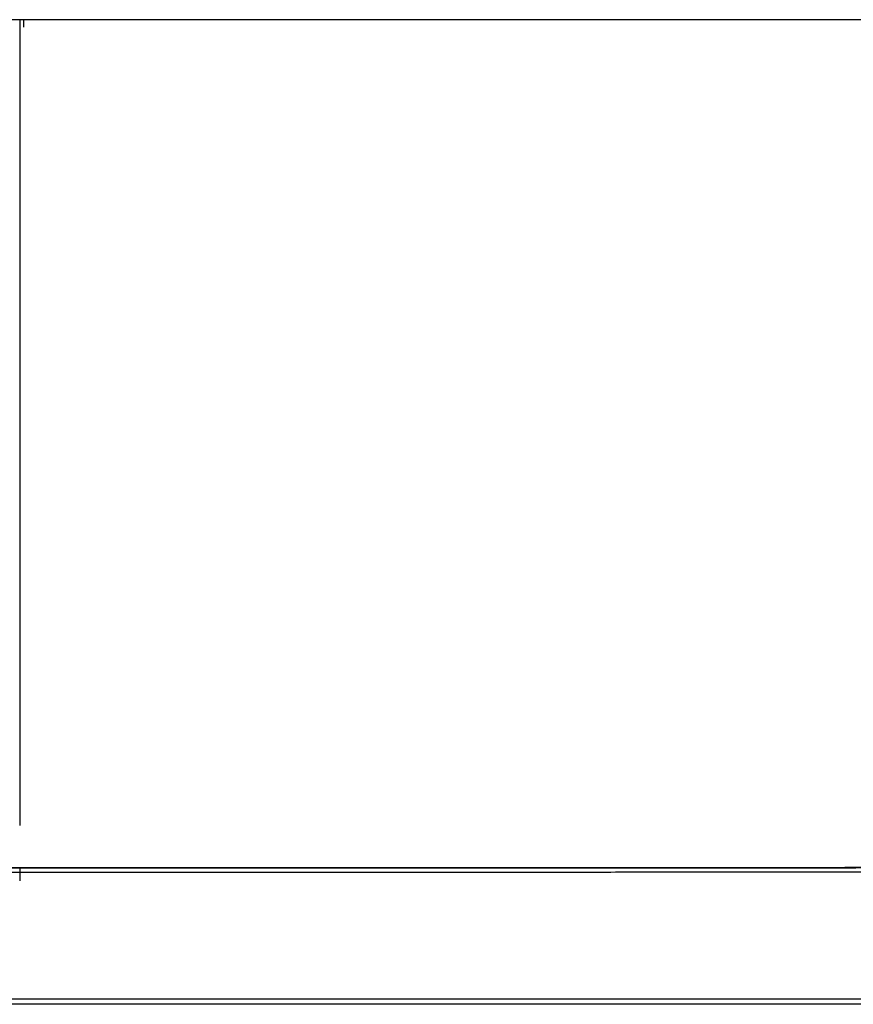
# Paper-space layout '_Back' of a CAD drawing. Header units: millimetres. Extents: x -908 to 908, y 0 to 686.
# Tile 7 of 11: x 0 to 454, y 150 to 686. Entities that reach past the tile are written whole.
import ezdxf

# ---------------------------------------------------------------- set-up
doc = ezdxf.new("R2010")
doc.units = ezdxf.units.MM

psp = doc.layouts.new('_Back')

# ---------------------------------------------------------------- linework, layer by layer
at = {"color": 7, "linetype": 'Continuous', "lineweight": 25}
for p, q in [((2, 685.71), (0, 685.71)), ((-740, 152.5), (740, 152.5)), ((740, 149.5), (-740, 149.5))]:
    psp.add_line(p, q, dxfattribs=at)
at = {"color": 7, "linetype": 'Continuous', "lineweight": 25, "flags": 128}
for points in [[(0, 685.71), (0, 685.52), (0, 684.98), (0, 684.16), (0, 683.21), (0, 682.25), (0, 681.72)], [(2, 685.71), (2, 685.52), (2, 684.98), (2, 684.16), (2, 683.21), (2, 682.25), (2, 681.72)]]:
    psp.add_lwpolyline(points, dxfattribs=at)
at = {"color": 7, "linetype": 'Continuous', "lineweight": 25}
for points, knots in [([(0, 685.71), (-4.07, 685.71), (-11.89, 685.71), (-23.16, 685.71), (-33.51, 685.71), (-42.93, 685.71), (-51.39, 685.71), (-58.89, 685.71), (-65.44, 685.71), (-71.27, 685.71), (-81.35, 685.71), (-96.15, 685.71), (-132.98, 685.71), (-205.86, 685.71), (-326.2, 685.69), (-428.7, 685.76), (-494.66, 685.67), (-512.21, 685.62), (-529.06, 685.56), (-541.87, 685.5), (-551.32, 685.46), (-558.23, 685.43), (-566.35, 685.38), (-575.7, 685.34), (-586.19, 685.3), (-597.82, 685.26), (-610.57, 685.23), (-624.51, 685.2), (-634.2, 685.13), (-639.24, 685.09)], [0, 0, 0, 0, 0.019082, 0.036717, 0.052904, 0.067644, 0.080936, 0.092583, 0.102833, 0.11169, 0.119968, 0.150123, 0.181157, 0.292805, 0.492175, 0.745916, 0.77383, 0.801713, 0.828296, 0.852908, 0.86183, 0.872628, 0.885338, 0.899958, 0.916489, 0.934584, 0.95453, 0.976336, 1, 1, 1, 1]), ([(0, 681.69), (0, 681.69), (0, 681.69), (0, 681.28), (0, 680.28), (0, 678.51), (0, 675.95), (0, 672.66), (0, 668.79), (0, 664.51), (0, 659.97), (0, 655.22), (0, 650.26), (0, 645.01), (0, 639.4), (0, 633.33), (0, 626.7), (0, 619.43), (0, 611.41), (0, 602.58), (0, 592.96), (0, 582.69), (0, 571.97), (0, 559.85), (0, 546.6), (0, 532.44), (0, 518.47), (0, 504.87), (0, 491.57), (0, 478.5), (0, 465.18), (0, 449.92), (0, 432.55), (0, 413.09), (0, 392.97), (0, 372.42), (0, 355.22), (0, 341.38), (0, 330.81), (0, 320.02), (0, 309.06), (0, 298.08), (0, 287.34), (0, 277.14), (0, 267.94), (0, 259.9), (0, 252.96), (0, 248.93), (0, 246.97)], [0, 0, 0, 0, 0.0014961, 0.0096834, 0.0178506, 0.0265619, 0.0363924, 0.0473363, 0.0589183, 0.0706473, 0.0820503, 0.0929358, 0.1036813, 0.114702, 0.1263482, 0.1388957, 0.1525587, 0.1675583, 0.1841079, 0.2024803, 0.2226568, 0.2442642, 0.2668668, 0.2900292, 0.3205167, 0.3505934, 0.3797296, 0.4093168, 0.4373444, 0.4649356, 0.4932773, 0.5231629, 0.5633422, 0.6056248, 0.6496613, 0.6950889, 0.7417755, 0.765404, 0.7896781, 0.814736, 0.8406526, 0.8670164, 0.8931965, 0.9185679, 0.9425178, 0.9630429, 0.9820203, 1, 1, 1, 1]), ([(639.24, 685.09), (635.18, 685.12), (627.38, 685.18), (616.13, 685.22), (605.81, 685.24), (596.42, 685.26), (588, 685.29), (580.52, 685.32), (573.99, 685.35), (568.17, 685.38), (558.13, 685.43), (543.37, 685.5), (506.66, 685.65), (434, 685.74), (314.04, 685.69), (211.86, 685.71), (146.11, 685.71), (128.62, 685.71), (111.82, 685.71), (99.05, 685.71), (89.63, 685.71), (82.75, 685.71), (74.65, 685.71), (65.33, 685.71), (54.87, 685.71), (43.27, 685.71), (30.56, 685.71), (16.67, 685.71), (7.02, 685.71), (2, 685.71)], [0, 0, 0, 0, 0.019102, 0.036749, 0.052941, 0.067677, 0.080965, 0.092609, 0.102858, 0.111716, 0.119993, 0.150145, 0.181181, 0.292835, 0.492202, 0.745946, 0.773857, 0.801739, 0.828323, 0.852938, 0.861855, 0.87265, 0.885358, 0.899979, 0.916514, 0.934617, 0.954565, 0.97636, 1, 1, 1, 1]), ([(0, 221.36), (-34.26, 221.36), (-98.48, 221.36), (-186.86, 221.36), (-259.14, 221.37), (-322.63, 221.38), (-375.96, 221.4), (-419.9, 221.43), (-448.24, 221.48), (-466.35, 221.55), (-480.02, 221.64), (-493.16, 221.77), (-508.38, 221.96), (-524.68, 222.2), (-540.28, 222.46), (-553.3, 222.68), (-563.11, 222.88), (-570.55, 223.05), (-576.64, 223.22), (-582.34, 223.39), (-586.4, 223.54), (-588.92, 223.63), (-589.95, 223.67), (-590.82, 223.7), (-591.54, 223.73), (-592.14, 223.76), (-593.15, 223.8), (-594.58, 223.86), (-596.76, 223.95), (-599.27, 224.07), (-602.12, 224.21), (-605.48, 224.39), (-609.34, 224.6), (-613.7, 224.87), (-618.02, 225.16), (-622.32, 225.47), (-626.57, 225.8), (-630.79, 226.16), (-634.97, 226.54), (-637.73, 226.82), (-639.11, 226.96)], [0, 0, 0, 0, 0.160785, 0.301374, 0.414765, 0.499997, 0.59935, 0.66504, 0.706208, 0.732354, 0.749998, 0.770359, 0.794031, 0.821429, 0.846854, 0.86725, 0.88258, 0.892859, 0.902216, 0.911143, 0.91964, 0.921273, 0.922968, 0.924473, 0.925381, 0.926321, 0.927291, 0.930161, 0.933029, 0.937505, 0.941968, 0.946417, 0.953292, 0.960123, 0.966908, 0.973641, 0.980321, 0.986943, 0.993504, 1, 1, 1, 1]), ([(-639.1, 229.97), (-638.3, 229.88), (-636.69, 229.71), (-634.26, 229.46), (-631.82, 229.22), (-629.36, 228.98), (-626.89, 228.76), (-624.41, 228.54), (-621.9, 228.34), (-619.39, 228.14), (-616.86, 227.95), (-614.32, 227.76), (-611.77, 227.59), (-609.21, 227.42), (-606.63, 227.26), (-604.05, 227.11), (-601.45, 226.96), (-598.85, 226.82), (-596.24, 226.69), (-594.33, 226.6), (-593.13, 226.55), (-592.65, 226.53), (-592.19, 226.51), (-591.73, 226.48), (-591.3, 226.46), (-590.76, 226.44), (-590.11, 226.41), (-589.34, 226.38), (-588.57, 226.35), (-587.83, 226.32), (-586.81, 226.28), (-585.49, 226.23), (-583.86, 226.17), (-580.91, 226.06), (-576.56, 225.92), (-569.44, 225.72), (-559.88, 225.49), (-547.96, 225.26), (-535.4, 225.04), (-523.52, 224.84), (-512.71, 224.67), (-502.97, 224.53), (-494.28, 224.42), (-486.58, 224.33), (-478.03, 224.25), (-466.48, 224.17), (-448.46, 224.1), (-420.17, 224.05), (-376.17, 224.02), (-322.47, 224), (-258.48, 223.99), (-185.88, 223.98), (-97.77, 223.98), (-33.95, 223.98), (0, 223.98)], [0, 0, 0, 0, 0.003792, 0.007608, 0.011447, 0.015309, 0.019193, 0.023098, 0.027023, 0.030969, 0.034934, 0.038918, 0.042919, 0.046937, 0.050972, 0.055023, 0.059089, 0.063169, 0.067263, 0.071369, 0.07214, 0.07289, 0.073618, 0.074326, 0.075012, 0.075677, 0.076839, 0.078085, 0.079288, 0.080449, 0.081568, 0.084085, 0.086635, 0.089218, 0.097919, 0.10707, 0.122668, 0.142784, 0.163038, 0.181616, 0.198523, 0.213766, 0.227349, 0.239278, 0.249931, 0.267457, 0.293469, 0.334521, 0.400224, 0.499951, 0.586515, 0.700511, 0.840685, 1, 1, 1, 1]), ([(-639.1, 229.7), (-635.05, 229.29), (-627.27, 228.49), (-616.04, 227.62), (-605.72, 226.95), (-596.31, 226.46), (-587.87, 226.1), (-580.38, 225.83), (-573.83, 225.63), (-567.99, 225.47), (-557.92, 225.23), (-543.11, 224.95), (-518.18, 224.54), (-487.77, 224.08), (-442.74, 223.83), (-388.36, 223.83), (-291.8, 223.77), (-210.54, 223.78), (-144.58, 223.77), (-127.03, 223.77), (-110.18, 223.77), (-97.37, 223.78), (-87.92, 223.78), (-81.01, 223.78), (-72.88, 223.78), (-63.54, 223.78), (-53.04, 223.78), (-41.4, 223.78), (-28.65, 223.78), (-14.72, 223.78), (-5.04, 223.78), (0, 223.78)], [0, 0, 0, 0, 0.01908, 0.036706, 0.052885, 0.067619, 0.080908, 0.092552, 0.102799, 0.111653, 0.119936, 0.150102, 0.181143, 0.236973, 0.292796, 0.392487, 0.492176, 0.745929, 0.773842, 0.801724, 0.828307, 0.852922, 0.861842, 0.872639, 0.88535, 0.899974, 0.916511, 0.934615, 0.954564, 0.976359, 1, 1, 1, 1]), ([(0, 223.98), (106.56, 223.98), (213.11, 223.97), (332.99, 224), (346.31, 224.01), (372.94, 224.02), (386.26, 224.03), (412.9, 224.04), (432.88, 224.05), (452.86, 224.11), (466.18, 224.17), (472.84, 224.21), (492.81, 224.37), (506.13, 224.57), (526.11, 224.88), (532.77, 224.99), (546.08, 225.22), (552.74, 225.35), (586.03, 226.06), (612.64, 227.07), (639.1, 229.97)], [0, 0, 0, 0, 0.5, 0.5, 0.5625, 0.5625, 0.625, 0.625, 0.6875, 0.71875, 0.71875, 0.75, 0.75, 0.8125, 0.8125, 0.84375, 0.84375, 0.875, 0.875, 1, 1, 1, 1]), ([(0, 223.78), (2.81, 223.78), (9.4, 223.78), (19.47, 223.78), (29.88, 223.78), (39.36, 223.78), (47.86, 223.78), (55.41, 223.78), (62, 223.78), (67.87, 223.78), (78.01, 223.78), (92.9, 223.78), (129.95, 223.77), (203.28, 223.78), (297.15, 223.77), (394.29, 223.84), (454.67, 223.81), (493.83, 224.19), (511.49, 224.44), (528.44, 224.71), (540.99, 224.92), (549.67, 225.08), (555.2, 225.19), (561.58, 225.32), (568.82, 225.49), (576.91, 225.71), (586.46, 226.04), (597.59, 226.51), (610.4, 227.23), (624.37, 228.22), (634.06, 229.19), (639.1, 229.7)], [0, 0, 0, 0, 0.013196, 0.030937, 0.047222, 0.062052, 0.075426, 0.087143, 0.097457, 0.106369, 0.114697, 0.145034, 0.176255, 0.288577, 0.489151, 0.616789, 0.744428, 0.772508, 0.800561, 0.827313, 0.85209, 0.859435, 0.868079, 0.878063, 0.889385, 0.902046, 0.916042, 0.93425, 0.95431, 0.976224, 1, 1, 1, 1]), ([(639.11, 226.96), (612.58, 224.24), (585.97, 223.35), (546.02, 222.53), (532.71, 222.32), (506.07, 221.92), (492.76, 221.74), (472.78, 221.58), (466.12, 221.55), (452.8, 221.49), (432.83, 221.43), (412.85, 221.43), (386.21, 221.41), (372.9, 221.4), (346.26, 221.39), (332.94, 221.38), (213.08, 221.35), (106.54, 221.36), (0, 221.36)], [0, 0, 0, 0, 0.125, 0.125, 0.1875, 0.1875, 0.25, 0.25, 0.28125, 0.28125, 0.3125, 0.375, 0.375, 0.4375, 0.4375, 0.5, 0.5, 1, 1, 1, 1]), ([(0, 223.98), (0, 223.9), (0, 223.77), (0, 223.79), (0, 223.8)], [0, 0, 0, 0, 0.584865, 1, 1, 1, 1]), ([(0, 223.78), (0, 223.68), (0, 222.96), (0, 221.99), (0, 221.57), (0, 221.36)], [0, 0, 0, 0, 0.077552, 0.556029, 1, 1, 1, 1]), ([(0, 221.36), (0, 220.7), (0, 219.3), (0, 217.89), (0, 216.98), (0, 216.76), (0, 216.66)], [0, 0, 0, 0, 0.234852, 0.49004, 0.768027, 1, 1, 1, 1])]:
    psp.add_open_spline(points, degree=3, knots=knots, dxfattribs=at)

doc.saveas('drawing.dxf')
